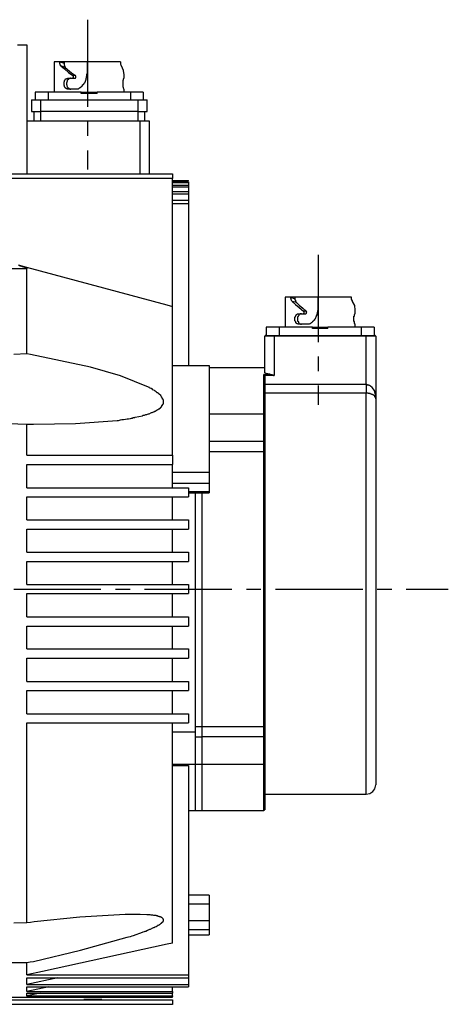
# Model space of a CAD drawing. Header units: millimetres. Extents: x 32176 to 34318, y 9875 to 11035.
# Tile 40 of 56: x 32761 to 32807, y 10293 to 10401. Entities that reach past the tile are written whole.
import ezdxf

# ---------------------------------------------------------------- set-up
doc = ezdxf.new("R2010")
doc.units = ezdxf.units.MM
doc.linetypes.add('CENTER2', pattern=[28.575, 19.05, -3.175, 3.175, -3.175])
doc.layers.add('Center', color=1, linetype='CENTER2')
doc.layers.add('Z_entity', color=7, linetype='Continuous')

msp = doc.modelspace()

# ---------------------------------------------------------------- linework, layer by layer
at = {"layer": 'Center', "ltscale": 0.5}
for p, q in [((32768.08, 10400.84), (32768.08, 10384.47)), ((32793.29, 10375.13), (32793.29, 10358.75)), ((32602.88, 10338.59), (32807.49, 10338.59))]:
    msp.add_line(p, q, dxfattribs=at)
at = {"layer": 'Z_entity', "color": 7}
for p, q in [((32760.46, 10398.09), (32761.48, 10398.09)), ((32761.48, 10398.09), (32761.48, 10383.98)), ((32765.08, 10396.22), (32764.44, 10396.22)), ((32764.44, 10396.22), (32764.44, 10392.92)), ((32765.08, 10396.22), (32765.08, 10396.26)), ((32765.54, 10396.22), (32765.08, 10396.22)), ((32765.08, 10396.22), (32765.54, 10396.1)), ((32765.08, 10396.01), (32765.08, 10396.22)), ((32765.12, 10396.01), (32765.08, 10396.01)), ((32765.12, 10395.88), (32765.12, 10396.01)), ((32765.16, 10395.88), (32765.12, 10395.88)), ((32765.16, 10395.84), (32765.16, 10395.88)), ((32765.2, 10395.84), (32765.16, 10395.84)), ((32765.2, 10395.8), (32765.2, 10395.84)), ((32765.67, 10395.63), (32765.2, 10395.8)), ((32765.2, 10395.8), (32765.59, 10395.46)), ((32768.04, 10396.22), (32765.54, 10396.22)), ((32765.54, 10396.22), (32765.54, 10396.1)), ((32765.54, 10396.1), (32765.54, 10395.84)), ((32765.54, 10395.84), (32765.59, 10395.84)), ((32765.59, 10395.84), (32765.59, 10395.76)), ((32765.59, 10395.76), (32765.63, 10395.71)), ((32765.63, 10395.71), (32765.63, 10395.67)), ((32771.69, 10396.22), (32768.04, 10396.22)), ((32768.04, 10396.22), (32768.04, 10395.38)), ((32771.69, 10396.18), (32771.69, 10396.22)), ((32771.73, 10396.14), (32771.69, 10396.18)), ((32771.73, 10396.05), (32771.73, 10396.22)), ((32771.73, 10395.93), (32771.73, 10396.14)), ((32771.77, 10395.88), (32771.73, 10395.93)), ((32771.77, 10395.84), (32771.77, 10395.88)), ((32771.81, 10395.8), (32771.77, 10395.84)), ((32772.02, 10395.29), (32771.81, 10395.8)), ((32765.59, 10395.46), (32766.01, 10395.08)), ((32765.63, 10395.67), (32765.67, 10395.67)), ((32765.67, 10395.67), (32765.67, 10395.63)), ((32765.67, 10395.63), (32766.35, 10395.04)), ((32766.01, 10395.08), (32766.48, 10394.74)), ((32766.35, 10395.04), (32766.77, 10394.74)), ((32766.77, 10394.74), (32766.48, 10394.74)), ((32766.48, 10394.7), (32766.48, 10394.74)), ((32766.52, 10394.7), (32766.48, 10394.7)), ((32766.52, 10394.66), (32766.52, 10394.7)), ((32766.56, 10394.66), (32766.52, 10394.66)), ((32766.56, 10394.53), (32766.56, 10394.66)), ((32766.77, 10394.7), (32766.77, 10394.74)), ((32766.81, 10394.7), (32766.77, 10394.7)), ((32766.81, 10394.49), (32766.81, 10394.7)), ((32768, 10394.66), (32767.96, 10394.61)), ((32768.04, 10394.91), (32768, 10394.87)), ((32768, 10394.87), (32768, 10394.66)), ((32768.04, 10395.38), (32768.04, 10394.91)), ((32772.11, 10394.82), (32772.02, 10395.29)), ((32772.11, 10394.44), (32772.11, 10394.82)), ((32765.54, 10394.06), (32765.59, 10394.1)), ((32765.54, 10393.64), (32765.54, 10394.06)), ((32765.59, 10393.6), (32765.54, 10393.64)), ((32765.59, 10394.19), (32765.67, 10394.27)), ((32765.59, 10394.1), (32765.59, 10394.19)), ((32765.59, 10393.51), (32765.59, 10393.6)), ((32765.67, 10394.27), (32765.67, 10394.32)), ((32765.67, 10394.32), (32765.71, 10394.32)), ((32765.71, 10394.32), (32765.71, 10394.36)), ((32765.71, 10394.36), (32765.8, 10394.36)), ((32765.8, 10394.36), (32765.8, 10394.4)), ((32765.8, 10394.4), (32765.92, 10394.4)), ((32765.84, 10393.98), (32765.8, 10393.93)), ((32765.8, 10393.93), (32765.8, 10393.77)), ((32765.8, 10393.77), (32765.84, 10393.72)), ((32765.88, 10394.1), (32765.84, 10394.1)), ((32765.84, 10394.1), (32765.84, 10393.98)), ((32765.84, 10393.72), (32765.84, 10393.6)), ((32765.84, 10393.6), (32765.88, 10393.55)), ((32765.92, 10394.23), (32765.88, 10394.19)), ((32765.88, 10394.19), (32765.88, 10394.1)), ((32765.88, 10393.55), (32765.88, 10393.51)), ((32765.92, 10394.4), (32765.92, 10394.44)), ((32765.92, 10394.44), (32765.97, 10394.44)), ((32765.97, 10394.27), (32765.92, 10394.27)), ((32765.92, 10394.27), (32765.92, 10394.23)), ((32765.97, 10394.44), (32766.39, 10394.44)), ((32766.01, 10394.32), (32765.97, 10394.32)), ((32765.97, 10394.32), (32765.97, 10394.27)), ((32766.05, 10394.36), (32766.01, 10394.36)), ((32766.01, 10394.36), (32766.01, 10394.32)), ((32766.09, 10394.4), (32766.05, 10394.36)), ((32766.22, 10394.4), (32766.09, 10394.4)), ((32766.26, 10394.44), (32766.22, 10394.44)), ((32766.22, 10394.44), (32766.22, 10394.4)), ((32766.39, 10394.44), (32766.69, 10394.44)), ((32766.39, 10394.44), (32766.48, 10394.44)), ((32766.48, 10394.44), (32766.52, 10394.49)), ((32766.52, 10394.49), (32766.52, 10394.53)), ((32766.52, 10394.53), (32766.56, 10394.53)), ((32766.69, 10394.44), (32766.77, 10394.44)), ((32766.77, 10394.44), (32766.77, 10394.49)), ((32766.77, 10394.49), (32766.81, 10394.49)), ((32767.49, 10393.55), (32767.28, 10393.38)), ((32767.53, 10393.6), (32767.49, 10393.6)), ((32767.49, 10393.6), (32767.49, 10393.55)), ((32767.66, 10393.77), (32767.53, 10393.64)), ((32767.53, 10393.64), (32767.53, 10393.6)), ((32767.7, 10393.85), (32767.66, 10393.81)), ((32767.66, 10393.81), (32767.66, 10393.77)), ((32767.75, 10393.89), (32767.7, 10393.85)), ((32767.79, 10393.98), (32767.75, 10393.93)), ((32767.75, 10393.93), (32767.75, 10393.89)), ((32767.83, 10394.06), (32767.79, 10394.02)), ((32767.79, 10394.02), (32767.79, 10393.98)), ((32767.87, 10394.15), (32767.83, 10394.15)), ((32767.83, 10394.15), (32767.83, 10394.06)), ((32767.92, 10394.27), (32767.87, 10394.27)), ((32767.87, 10394.27), (32767.87, 10394.15)), ((32767.96, 10394.44), (32767.92, 10394.4)), ((32767.92, 10394.4), (32767.92, 10394.27)), ((32767.96, 10394.61), (32767.96, 10394.44)), ((32771.98, 10394.19), (32771.98, 10394.23)), ((32771.98, 10394.23), (32772.02, 10394.23)), ((32771.98, 10393.51), (32771.98, 10394.19)), ((32772.02, 10394.23), (32772.02, 10394.36)), ((32772.02, 10394.36), (32772.07, 10394.36)), ((32772.07, 10394.36), (32772.07, 10394.44)), ((32772.07, 10394.44), (32772.11, 10394.44)), ((32763.81, 10392.92), (32762.37, 10392.92)), ((32762.37, 10392.92), (32762.37, 10392.07)), ((32767.41, 10392.92), (32763.81, 10392.92)), ((32763.81, 10392.92), (32763.81, 10392.07)), ((32765.63, 10393.51), (32765.59, 10393.51)), ((32765.63, 10393.47), (32765.63, 10393.51)), ((32765.67, 10393.43), (32765.63, 10393.47)), ((32765.67, 10393.38), (32765.67, 10393.43)), ((32765.71, 10393.38), (32765.67, 10393.38)), ((32765.71, 10393.34), (32765.71, 10393.38)), ((32765.76, 10393.34), (32765.71, 10393.34)), ((32765.76, 10393.3), (32765.76, 10393.34)), ((32765.88, 10393.3), (32765.76, 10393.3)), ((32765.88, 10393.51), (32765.92, 10393.47)), ((32765.88, 10393.26), (32765.88, 10393.3)), ((32765.97, 10393.26), (32765.88, 10393.26)), ((32765.92, 10393.47), (32765.92, 10393.43)), ((32765.92, 10393.43), (32765.97, 10393.38)), ((32765.97, 10393.38), (32766.01, 10393.38)), ((32767.07, 10393.26), (32765.97, 10393.26)), ((32766.01, 10393.38), (32766.01, 10393.34)), ((32766.01, 10393.34), (32766.05, 10393.34)), ((32766.05, 10393.34), (32766.05, 10393.3)), ((32766.05, 10393.3), (32766.14, 10393.3)), ((32766.14, 10393.3), (32766.18, 10393.26)), ((32766.18, 10393.26), (32766.26, 10393.26)), ((32767.11, 10393.3), (32767.07, 10393.26)), ((32767.15, 10393.3), (32767.11, 10393.3)), ((32767.2, 10393.34), (32767.15, 10393.3)), ((32767.24, 10393.34), (32767.2, 10393.34)), ((32767.28, 10393.38), (32767.24, 10393.38)), ((32767.24, 10393.38), (32767.24, 10393.34)), ((32767.41, 10392.92), (32768.3, 10392.92)), ((32767.41, 10392.79), (32767.41, 10392.92)), ((32769.14, 10392.79), (32767.41, 10392.79)), ((32768.3, 10392.92), (32769.14, 10392.92)), ((32768.3, 10392.92), (32768.3, 10392.79)), ((32772.79, 10392.92), (32769.14, 10392.92)), ((32769.14, 10392.79), (32769.14, 10392.92)), ((32771.98, 10393.47), (32771.98, 10393.51)), ((32772.02, 10393.47), (32771.98, 10393.47)), ((32772.02, 10393.34), (32772.02, 10393.47)), ((32772.07, 10393.3), (32772.02, 10393.34)), ((32772.07, 10393.26), (32772.07, 10393.3)), ((32772.11, 10393.26), (32772.07, 10393.26)), ((32772.11, 10392.92), (32772.11, 10393.26)), ((32774.18, 10392.92), (32772.79, 10392.92)), ((32772.79, 10392.92), (32772.79, 10392.07)), ((32774.18, 10392.92), (32774.18, 10392.07)), ((32761.98, 10392.07), (32763, 10392.07)), ((32761.98, 10392.07), (32761.98, 10390.8)), ((32763, 10392.07), (32773.59, 10392.07)), ((32763, 10390.8), (32763, 10392.07)), ((32773.59, 10392.07), (32774.61, 10392.07)), ((32773.59, 10392.07), (32773.59, 10390.8)), ((32774.61, 10390.8), (32774.61, 10392.07)), ((32761.98, 10390.8), (32763, 10390.8)), ((32762.24, 10390.8), (32762.24, 10389.78)), ((32763, 10389.78), (32763, 10390.8)), ((32773.59, 10390.8), (32763, 10390.8)), ((32773.59, 10390.8), (32773.59, 10389.78)), ((32773.59, 10390.8), (32774.61, 10390.8)), ((32774.35, 10389.78), (32774.35, 10390.8)), ((32761.48, 10389.78), (32773.85, 10389.78)), ((32773.85, 10383.98), (32773.85, 10389.78)), ((32773.85, 10389.78), (32774.82, 10389.78)), ((32774.82, 10389.78), (32774.82, 10383.98)), ((32731.7, 10383.98), (32777.36, 10383.98)), ((32777.36, 10383.98), (32777.36, 10383.47)), ((32777.36, 10383.47), (32731.7, 10383.47)), ((32777.36, 10369.49), (32777.36, 10383.47)), ((32777.36, 10383.22), (32779.14, 10383.22)), ((32779.14, 10383.22), (32777.36, 10383.22)), ((32777.36, 10383.13), (32779.14, 10383.13)), ((32777.36, 10383.05), (32779.14, 10383.05)), ((32779.14, 10383.22), (32779.14, 10383.26)), ((32779.14, 10383.13), (32779.14, 10383.05)), ((32779.14, 10383.05), (32779.14, 10382.75)), ((32777.36, 10382.75), (32779.14, 10382.75)), ((32777.36, 10382.58), (32779.14, 10382.58)), ((32777.36, 10382.07), (32779.14, 10382.07)), ((32777.36, 10381.82), (32779.14, 10381.82)), ((32779.14, 10382.75), (32779.14, 10382.58)), ((32779.14, 10382.58), (32779.14, 10382.07)), ((32779.14, 10382.07), (32779.14, 10381.82)), ((32779.14, 10381.82), (32779.14, 10381.1)), ((32777.36, 10381.1), (32779.14, 10381.1)), ((32777.36, 10380.76), (32779.14, 10380.76)), ((32779.14, 10381.1), (32779.14, 10380.76)), ((32779.14, 10380.76), (32779.14, 10363.05)), ((32761.48, 10373.6), (32731.7, 10373.6)), ((32760.54, 10374.03), (32761.43, 10373.77)), ((32760.67, 10373.98), (32760.71, 10373.94)), ((32760.71, 10373.94), (32760.8, 10373.94)), ((32760.8, 10373.94), (32760.88, 10373.9)), ((32760.88, 10373.9), (32760.97, 10373.9)), ((32760.97, 10373.9), (32760.97, 10373.86)), ((32760.97, 10373.86), (32761.1, 10373.86)), ((32761.1, 10373.86), (32761.1, 10373.81)), ((32761.1, 10373.81), (32761.22, 10373.81)), ((32761.22, 10373.81), (32761.22, 10373.77)), ((32761.22, 10373.77), (32761.31, 10373.77)), ((32761.31, 10373.77), (32761.31, 10373.73)), ((32761.31, 10373.73), (32761.39, 10373.73)), ((32761.39, 10373.73), (32761.39, 10373.69)), ((32761.39, 10373.69), (32761.43, 10373.69)), ((32761.43, 10373.77), (32776.77, 10369.66)), ((32761.43, 10373.69), (32761.43, 10373.64)), ((32761.43, 10373.64), (32761.48, 10373.64)), ((32761.48, 10373.64), (32761.48, 10373.6)), ((32761.48, 10364.33), (32761.48, 10373.6)), ((32790.28, 10370.51), (32789.69, 10370.51)), ((32789.69, 10370.51), (32789.69, 10367.21)), ((32790.28, 10370.51), (32790.28, 10370.55)), ((32790.75, 10370.51), (32790.28, 10370.51)), ((32790.28, 10370.51), (32790.75, 10370.34)), ((32790.28, 10370.38), (32790.28, 10370.51)), ((32790.32, 10370.34), (32790.28, 10370.38)), ((32790.32, 10370.21), (32790.32, 10370.34)), ((32790.37, 10370.21), (32790.32, 10370.21)), ((32790.37, 10370.13), (32790.37, 10370.21)), ((32790.41, 10370.13), (32790.37, 10370.13)), ((32790.41, 10370.09), (32790.41, 10370.13)), ((32790.45, 10370.04), (32790.41, 10370.09)), ((32790.92, 10369.92), (32790.45, 10370.04)), ((32790.45, 10370.04), (32790.79, 10369.71)), ((32793.29, 10370.51), (32790.75, 10370.51)), ((32790.75, 10370.51), (32790.75, 10370.34)), ((32790.75, 10370.34), (32790.75, 10370.21)), ((32790.75, 10370.21), (32790.79, 10370.17)), ((32790.79, 10370.17), (32790.79, 10370.04)), ((32790.79, 10370.04), (32790.83, 10370.04)), ((32790.83, 10370.04), (32790.83, 10370)), ((32790.83, 10370), (32790.87, 10369.96)), ((32790.87, 10369.96), (32790.87, 10369.92)), ((32790.87, 10369.92), (32790.92, 10369.92)), ((32790.92, 10369.92), (32791.21, 10369.62)), ((32796.93, 10370.51), (32793.25, 10370.51)), ((32793.25, 10370.51), (32793.25, 10369.66)), ((32796.93, 10370.26), (32796.93, 10370.51)), ((32796.93, 10370.3), (32796.93, 10370.51)), ((32796.97, 10370.21), (32796.93, 10370.26)), ((32796.97, 10370.13), (32796.97, 10370.21)), ((32797.02, 10370.13), (32796.97, 10370.13)), ((32797.02, 10370.04), (32797.02, 10370.13)), ((32797.27, 10369.58), (32797.02, 10370.04)), ((32776.77, 10369.66), (32777.36, 10369.49)), ((32777.36, 10353.23), (32777.36, 10369.49)), ((32790.79, 10369.71), (32791.21, 10369.37)), ((32791.21, 10369.62), (32791.59, 10369.32)), ((32791.21, 10369.37), (32791.68, 10368.98)), ((32791.59, 10369.32), (32791.98, 10368.98)), ((32791.98, 10368.98), (32791.68, 10368.98)), ((32791.72, 10368.98), (32791.68, 10368.98)), ((32791.72, 10368.94), (32791.72, 10368.98)), ((32791.76, 10368.94), (32791.72, 10368.94)), ((32791.76, 10368.77), (32791.76, 10368.94)), ((32792.02, 10368.98), (32791.98, 10368.98)), ((32792.02, 10368.9), (32792.02, 10368.98)), ((32792.06, 10368.9), (32792.02, 10368.9)), ((32792.02, 10368.77), (32792.02, 10368.86)), ((32792.02, 10368.86), (32792.06, 10368.86)), ((32792.06, 10368.86), (32792.06, 10368.9)), ((32793.2, 10368.86), (32793.16, 10368.82)), ((32793.16, 10368.82), (32793.16, 10368.69)), ((32793.25, 10369.07), (32793.2, 10369.03)), ((32793.2, 10369.03), (32793.2, 10368.86)), ((32793.25, 10369.66), (32793.25, 10369.58)), ((32793.25, 10369.58), (32793.25, 10369.15)), ((32793.25, 10369.15), (32793.25, 10369.07)), ((32797.31, 10369.07), (32797.27, 10369.58)), ((32797.31, 10368.69), (32797.31, 10369.07)), ((32790.75, 10368.31), (32790.79, 10368.35)), ((32790.75, 10367.93), (32790.75, 10368.31)), ((32790.79, 10367.88), (32790.75, 10367.93)), ((32790.79, 10368.35), (32790.79, 10368.43)), ((32790.79, 10368.43), (32790.83, 10368.43)), ((32790.79, 10367.84), (32790.79, 10367.88)), ((32790.83, 10367.8), (32790.79, 10367.84)), ((32790.83, 10368.43), (32790.83, 10368.52)), ((32790.83, 10368.52), (32790.87, 10368.52)), ((32790.83, 10367.71), (32790.83, 10367.8)), ((32790.87, 10368.56), (32790.92, 10368.6)), ((32790.87, 10368.52), (32790.87, 10368.56)), ((32790.92, 10368.6), (32790.96, 10368.6)), ((32790.96, 10368.6), (32790.96, 10368.65)), ((32790.96, 10368.65), (32791, 10368.65)), ((32791, 10368.65), (32791.04, 10368.69)), ((32791.04, 10368.69), (32791.17, 10368.69)), ((32791.09, 10368.39), (32791.04, 10368.35)), ((32791.04, 10368.35), (32791.04, 10368.18)), ((32791.04, 10368.18), (32791.04, 10367.97)), ((32791.04, 10367.97), (32791.04, 10367.88)), ((32791.04, 10367.88), (32791.09, 10367.88)), ((32791.13, 10368.48), (32791.09, 10368.43)), ((32791.09, 10368.43), (32791.09, 10368.39)), ((32791.09, 10367.88), (32791.09, 10367.8)), ((32791.09, 10367.8), (32791.13, 10367.8)), ((32791.17, 10368.52), (32791.13, 10368.52)), ((32791.13, 10368.52), (32791.13, 10368.48)), ((32791.13, 10367.8), (32791.13, 10367.71)), ((32791.17, 10368.69), (32791.64, 10368.69)), ((32791.21, 10368.6), (32791.17, 10368.56)), ((32791.17, 10368.56), (32791.17, 10368.52)), ((32791.26, 10368.6), (32791.21, 10368.6)), ((32791.3, 10368.65), (32791.26, 10368.65)), ((32791.26, 10368.65), (32791.26, 10368.6)), ((32791.47, 10368.69), (32791.3, 10368.69)), ((32791.3, 10368.69), (32791.3, 10368.65)), ((32791.64, 10368.69), (32791.68, 10368.73)), ((32791.64, 10368.69), (32791.89, 10368.69)), ((32791.68, 10368.73), (32791.72, 10368.73)), ((32791.72, 10368.73), (32791.72, 10368.77)), ((32791.72, 10368.77), (32791.76, 10368.77)), ((32791.89, 10368.69), (32791.93, 10368.69)), ((32791.93, 10368.69), (32791.93, 10368.73)), ((32791.93, 10368.73), (32791.98, 10368.73)), ((32791.98, 10368.73), (32792.02, 10368.77)), ((32792.61, 10367.76), (32792.57, 10367.71)), ((32792.65, 10367.8), (32792.61, 10367.8)), ((32792.61, 10367.8), (32792.61, 10367.76)), ((32792.7, 10367.84), (32792.65, 10367.8)), ((32792.74, 10367.88), (32792.7, 10367.88)), ((32792.7, 10367.88), (32792.7, 10367.84)), ((32792.78, 10367.93), (32792.74, 10367.88)), ((32792.82, 10367.97), (32792.78, 10367.97)), ((32792.78, 10367.97), (32792.78, 10367.93)), ((32792.87, 10368.01), (32792.82, 10367.97)), ((32792.95, 10368.14), (32792.87, 10368.05)), ((32792.87, 10368.05), (32792.87, 10368.01)), ((32792.99, 10368.22), (32792.95, 10368.18)), ((32792.95, 10368.18), (32792.95, 10368.14)), ((32793.03, 10368.31), (32792.99, 10368.26)), ((32792.99, 10368.26), (32792.99, 10368.22)), ((32793.08, 10368.39), (32793.03, 10368.39)), ((32793.03, 10368.39), (32793.03, 10368.35)), ((32793.03, 10368.35), (32793.03, 10368.31)), ((32793.12, 10368.52), (32793.08, 10368.52)), ((32793.08, 10368.52), (32793.08, 10368.39)), ((32793.16, 10368.69), (32793.12, 10368.65)), ((32793.12, 10368.65), (32793.12, 10368.52)), ((32797.19, 10368.39), (32797.19, 10368.43)), ((32797.19, 10368.43), (32797.23, 10368.43)), ((32797.19, 10367.88), (32797.19, 10368.39)), ((32797.19, 10367.84), (32797.19, 10367.88)), ((32797.23, 10367.84), (32797.19, 10367.84)), ((32797.23, 10368.43), (32797.23, 10368.6)), ((32797.23, 10368.6), (32797.27, 10368.6)), ((32797.23, 10367.63), (32797.23, 10367.84)), ((32797.27, 10368.6), (32797.27, 10368.69)), ((32797.27, 10368.69), (32797.31, 10368.69)), ((32797.31, 10368.69), (32797.31, 10368.73)), ((32789.01, 10367.21), (32787.61, 10367.21)), ((32787.61, 10367.21), (32787.61, 10366.32)), ((32792.65, 10367.21), (32789.01, 10367.21)), ((32789.01, 10367.21), (32789.01, 10366.32)), ((32790.87, 10367.71), (32790.83, 10367.71)), ((32790.87, 10367.67), (32790.87, 10367.71)), ((32790.92, 10367.67), (32790.87, 10367.67)), ((32790.92, 10367.63), (32790.92, 10367.67)), ((32790.96, 10367.63), (32790.92, 10367.63)), ((32790.96, 10367.59), (32790.96, 10367.63)), ((32791.04, 10367.59), (32790.96, 10367.59)), ((32791.09, 10367.54), (32791.04, 10367.59)), ((32791.17, 10367.54), (32791.09, 10367.54)), ((32791.13, 10367.71), (32791.17, 10367.71)), ((32791.17, 10367.71), (32791.17, 10367.67)), ((32791.17, 10367.67), (32791.21, 10367.63)), ((32792.31, 10367.54), (32791.17, 10367.54)), ((32791.21, 10367.63), (32791.26, 10367.63)), ((32791.26, 10367.63), (32791.26, 10367.59)), ((32791.26, 10367.59), (32791.34, 10367.59)), ((32791.34, 10367.59), (32791.34, 10367.54)), ((32791.34, 10367.54), (32791.47, 10367.54)), ((32792.36, 10367.59), (32792.31, 10367.54)), ((32792.4, 10367.59), (32792.36, 10367.59)), ((32792.53, 10367.71), (32792.4, 10367.59)), ((32792.57, 10367.71), (32792.53, 10367.71)), ((32792.65, 10367.21), (32793.5, 10367.21)), ((32792.65, 10367.08), (32792.65, 10367.21)), ((32794.35, 10367.08), (32792.65, 10367.08)), ((32793.5, 10367.21), (32794.35, 10367.21)), ((32793.5, 10367.21), (32793.5, 10367.08)), ((32797.99, 10367.21), (32794.35, 10367.21)), ((32794.35, 10367.08), (32794.35, 10367.21)), ((32797.27, 10367.63), (32797.23, 10367.63)), ((32797.27, 10367.54), (32797.27, 10367.63)), ((32797.31, 10367.54), (32797.27, 10367.54)), ((32797.31, 10367.54), (32797.31, 10367.59)), ((32797.31, 10367.21), (32797.31, 10367.54)), ((32799.39, 10367.21), (32797.99, 10367.21)), ((32797.99, 10367.21), (32797.99, 10366.32)), ((32799.39, 10367.21), (32799.39, 10366.32)), ((32787.49, 10366.32), (32787.44, 10366.23)), ((32788.46, 10366.23), (32787.44, 10366.23)), ((32787.44, 10362.29), (32787.44, 10366.23)), ((32787.57, 10366.32), (32787.49, 10366.32)), ((32787.57, 10366.32), (32788.46, 10366.32)), ((32788.46, 10366.23), (32788.46, 10366.32)), ((32788.46, 10366.32), (32798.54, 10366.32)), ((32798.54, 10366.23), (32788.46, 10366.23)), ((32788.46, 10366.23), (32788.46, 10361.95)), ((32798.54, 10366.32), (32799.43, 10366.32)), ((32798.54, 10366.23), (32798.54, 10366.32)), ((32799.56, 10366.23), (32798.54, 10366.23)), ((32798.54, 10360.98), (32798.54, 10366.23)), ((32799.52, 10366.32), (32799.43, 10366.32)), ((32799.56, 10366.23), (32799.52, 10366.32)), ((32799.56, 10366.23), (32799.56, 10359.41)), ((32761.48, 10364.33), (32760.04, 10364.24)), ((32761.86, 10364.24), (32761.48, 10364.33)), ((32768.42, 10362.85), (32761.86, 10364.24)), ((32771.71, 10361.9), (32768.42, 10362.85)), ((32777.36, 10363.05), (32781.39, 10363.05)), ((32781.39, 10363.05), (32781.39, 10351.36)), ((32787.44, 10362.8), (32781.39, 10362.8)), ((32774.74, 10360.68), (32771.71, 10361.9)), ((32787.36, 10357.72), (32787.36, 10362.04)), ((32787.36, 10362.04), (32788.08, 10362.04)), ((32787.4, 10362.04), (32787.36, 10362.04)), ((32787.4, 10362), (32787.4, 10362.04)), ((32787.44, 10362), (32787.4, 10362)), ((32787.44, 10362.25), (32787.44, 10362.29)), ((32787.49, 10362.25), (32787.44, 10362.25)), ((32787.44, 10361.95), (32787.44, 10362)), ((32788.46, 10361.95), (32787.44, 10361.95)), ((32787.44, 10361.95), (32787.44, 10361.91)), ((32787.44, 10361.91), (32787.44, 10357.63)), ((32787.49, 10362.21), (32787.49, 10362.25)), ((32787.53, 10362.21), (32787.49, 10362.21)), ((32787.53, 10362.16), (32787.53, 10362.21)), ((32787.61, 10362.16), (32787.53, 10362.16)), ((32787.66, 10362.12), (32787.61, 10362.16)), ((32787.78, 10362.12), (32787.66, 10362.12)), ((32787.78, 10362.08), (32787.78, 10362.12)), ((32787.99, 10362.08), (32787.78, 10362.08)), ((32788.04, 10362.04), (32787.99, 10362.08)), ((32788.08, 10362.04), (32788.04, 10362.04)), ((32788.08, 10362.04), (32788.25, 10362.04)), ((32788.25, 10362.04), (32788.25, 10362)), ((32788.25, 10362), (32788.38, 10362)), ((32788.38, 10362), (32788.42, 10361.95)), ((32788.42, 10361.95), (32788.46, 10361.95)), ((32774.86, 10360.64), (32774.74, 10360.68)), ((32774.86, 10360.6), (32774.86, 10360.64)), ((32774.95, 10360.56), (32774.86, 10360.6)), ((32775.03, 10360.51), (32774.95, 10360.56)), ((32775.07, 10360.51), (32775.03, 10360.51)), ((32775.16, 10360.47), (32775.07, 10360.51)), ((32775.24, 10360.39), (32775.16, 10360.47)), ((32775.41, 10360.3), (32775.24, 10360.39)), ((32775.5, 10360.22), (32775.41, 10360.3)), ((32775.58, 10360.17), (32775.5, 10360.22)), ((32787.44, 10360.98), (32798.54, 10360.98)), ((32798.54, 10360.98), (32798.54, 10360)), ((32798.54, 10360.98), (32798.58, 10360.98)), ((32798.58, 10360.98), (32798.58, 10360.94)), ((32798.58, 10360.94), (32798.8, 10360.94)), ((32798.8, 10360.94), (32798.8, 10360.89)), ((32798.8, 10360.89), (32798.88, 10360.89)), ((32798.88, 10360.89), (32798.92, 10360.85)), ((32798.92, 10360.85), (32798.97, 10360.85)), ((32798.97, 10360.85), (32798.97, 10360.81)), ((32798.97, 10360.81), (32799.01, 10360.81)), ((32799.01, 10360.81), (32799.01, 10360.77)), ((32799.01, 10360.77), (32799.05, 10360.77)), ((32799.05, 10360.77), (32799.09, 10360.72)), ((32799.09, 10360.72), (32799.43, 10360.22)), ((32799.43, 10360.22), (32799.43, 10360.13)), ((32775.71, 10360.05), (32775.58, 10360.17)), ((32775.75, 10360.05), (32775.71, 10360.05)), ((32775.84, 10359.96), (32775.75, 10360.05)), ((32775.92, 10359.92), (32775.84, 10359.96)), ((32776.09, 10359.75), (32775.92, 10359.92)), ((32776.09, 10359.71), (32776.09, 10359.75)), ((32776.13, 10359.71), (32776.09, 10359.71)), ((32776.13, 10359.67), (32776.13, 10359.71)), ((32776.18, 10359.62), (32776.13, 10359.67)), ((32776.18, 10359.58), (32776.18, 10359.62)), ((32776.22, 10359.58), (32776.18, 10359.58)), ((32776.22, 10359.54), (32776.22, 10359.58)), ((32776.26, 10359.54), (32776.22, 10359.54)), ((32776.26, 10359.45), (32776.26, 10359.54)), ((32776.3, 10359.45), (32776.26, 10359.45)), ((32776.3, 10359.37), (32776.3, 10359.45)), ((32776.35, 10359.37), (32776.3, 10359.37)), ((32776.35, 10359.28), (32776.35, 10359.37)), ((32776.39, 10359.24), (32776.35, 10359.28)), ((32776.39, 10358.86), (32776.39, 10359.24)), ((32798.54, 10360), (32787.44, 10360)), ((32798.54, 10316.16), (32798.54, 10360)), ((32798.75, 10360), (32798.54, 10360)), ((32798.75, 10359.96), (32798.75, 10360)), ((32798.97, 10359.96), (32798.75, 10359.96)), ((32799.01, 10359.92), (32798.97, 10359.96)), ((32799.09, 10359.92), (32799.01, 10359.92)), ((32799.13, 10359.88), (32799.09, 10359.92)), ((32799.22, 10359.88), (32799.13, 10359.88)), ((32799.22, 10359.84), (32799.22, 10359.88)), ((32799.3, 10359.84), (32799.22, 10359.84)), ((32799.3, 10359.79), (32799.3, 10359.84)), ((32799.35, 10359.79), (32799.3, 10359.79)), ((32799.47, 10359.67), (32799.35, 10359.79)), ((32799.43, 10360.13), (32799.47, 10360.09)), ((32799.47, 10360.09), (32799.47, 10359.96)), ((32799.47, 10359.96), (32799.52, 10359.92)), ((32799.47, 10359.62), (32799.47, 10359.67)), ((32799.52, 10359.62), (32799.47, 10359.62)), ((32799.52, 10359.92), (32799.52, 10359.75)), ((32799.52, 10359.75), (32799.56, 10359.71)), ((32799.52, 10359.54), (32799.52, 10359.62)), ((32799.56, 10359.54), (32799.52, 10359.54)), ((32799.56, 10359.71), (32799.56, 10359.41)), ((32799.56, 10359.41), (32799.56, 10359.54)), ((32799.56, 10359.41), (32799.56, 10317.18)), ((32775.37, 10357.97), (32775.46, 10358.06)), ((32775.46, 10358.06), (32775.5, 10358.06)), ((32775.5, 10358.06), (32775.58, 10358.1)), ((32775.58, 10358.1), (32775.62, 10358.1)), ((32775.62, 10358.1), (32775.71, 10358.18)), ((32775.71, 10358.18), (32775.75, 10358.18)), ((32775.75, 10358.18), (32775.79, 10358.23)), ((32775.79, 10358.23), (32775.88, 10358.31)), ((32775.88, 10358.31), (32775.96, 10358.31)), ((32775.96, 10358.31), (32775.96, 10358.35)), ((32775.96, 10358.35), (32776.01, 10358.35)), ((32776.01, 10358.35), (32776.01, 10358.39)), ((32776.01, 10358.39), (32776.05, 10358.39)), ((32776.05, 10358.39), (32776.05, 10358.44)), ((32776.05, 10358.44), (32776.09, 10358.44)), ((32776.09, 10358.44), (32776.09, 10358.48)), ((32776.09, 10358.48), (32776.13, 10358.48)), ((32776.13, 10358.48), (32776.13, 10358.52)), ((32776.13, 10358.52), (32776.18, 10358.52)), ((32776.18, 10358.52), (32776.18, 10358.56)), ((32776.18, 10358.56), (32776.22, 10358.56)), ((32776.22, 10358.61), (32776.35, 10358.82)), ((32776.22, 10358.56), (32776.22, 10358.61)), ((32776.35, 10358.82), (32776.35, 10358.86)), ((32776.35, 10358.86), (32776.39, 10358.86)), ((32766.79, 10356.68), (32771.35, 10357.04)), ((32771.35, 10357.04), (32771.47, 10357.04)), ((32771.47, 10357.04), (32771.69, 10357.08)), ((32771.69, 10357.08), (32771.85, 10357.12)), ((32771.85, 10357.12), (32772.02, 10357.12)), ((32772.02, 10357.12), (32772.24, 10357.17)), ((32772.24, 10357.17), (32772.41, 10357.21)), ((32772.41, 10357.21), (32772.57, 10357.21)), ((32772.57, 10357.21), (32772.74, 10357.25)), ((32772.74, 10357.25), (32772.79, 10357.25)), ((32772.79, 10357.25), (32772.91, 10357.29)), ((32772.91, 10357.29), (32772.96, 10357.29)), ((32772.96, 10357.29), (32773.08, 10357.34)), ((32773.08, 10357.34), (32773.25, 10357.34)), ((32773.25, 10357.34), (32773.3, 10357.38)), ((32773.3, 10357.38), (32774.1, 10357.55)), ((32774.1, 10357.55), (32774.18, 10357.59)), ((32774.18, 10357.59), (32774.31, 10357.59)), ((32774.31, 10357.59), (32774.48, 10357.67)), ((32774.48, 10357.67), (32774.57, 10357.67)), ((32774.57, 10357.67), (32774.65, 10357.72)), ((32774.65, 10357.72), (32774.74, 10357.76)), ((32774.74, 10357.76), (32774.82, 10357.76)), ((32774.82, 10357.76), (32775.07, 10357.89)), ((32775.07, 10357.89), (32775.16, 10357.89)), ((32775.16, 10357.89), (32775.24, 10357.93)), ((32775.24, 10357.93), (32775.29, 10357.97)), ((32775.29, 10357.97), (32775.37, 10357.97)), ((32787.36, 10357.72), (32781.39, 10357.72)), ((32787.36, 10354.75), (32787.36, 10357.72)), ((32787.4, 10357.72), (32787.36, 10357.72)), ((32787.44, 10357.63), (32787.4, 10357.72)), ((32787.44, 10357.63), (32787.44, 10354.79)), ((32759.49, 10356.7), (32761.48, 10356.62)), ((32761.48, 10356.62), (32762.2, 10356.62)), ((32761.48, 10353.23), (32761.48, 10356.62)), ((32762.2, 10356.62), (32766.79, 10356.68)), ((32781.39, 10354.75), (32787.36, 10354.75)), ((32787.36, 10353.61), (32787.36, 10354.75)), ((32787.44, 10354.75), (32787.36, 10354.75)), ((32787.44, 10354.79), (32787.44, 10353.57)), ((32787.44, 10354.79), (32787.44, 10354.75)), ((32761.48, 10353.23), (32777.36, 10353.23)), ((32777.36, 10353.23), (32777.36, 10352.21)), ((32787.36, 10353.61), (32781.39, 10353.61)), ((32787.44, 10353.61), (32787.36, 10353.61)), ((32787.36, 10323.57), (32787.36, 10353.61)), ((32787.44, 10353.57), (32787.44, 10353.61)), ((32787.44, 10353.57), (32787.44, 10323.62)), ((32761.48, 10349.67), (32761.48, 10352.21)), ((32761.48, 10352.21), (32777.36, 10352.21)), ((32777.36, 10349.67), (32777.36, 10352.21)), ((32777.36, 10351.36), (32781.39, 10351.36)), ((32781.39, 10351.36), (32781.39, 10350.18)), ((32761.48, 10349.67), (32779.14, 10349.67)), ((32777.36, 10350.18), (32781.39, 10350.18)), ((32779.14, 10349.67), (32779.14, 10348.69)), ((32781.39, 10350.18), (32781.39, 10349.25)), ((32761.48, 10346.15), (32761.48, 10348.69)), ((32761.48, 10348.69), (32779.14, 10348.69)), ((32777.36, 10346.15), (32777.36, 10348.69)), ((32779.14, 10349.25), (32781.39, 10349.25)), ((32779.14, 10349.12), (32781.39, 10349.12)), ((32779.9, 10323.57), (32779.9, 10349.12)), ((32780.62, 10323.57), (32780.62, 10349.12)), ((32781.39, 10349.25), (32781.39, 10349.12)), ((32761.48, 10346.15), (32779.14, 10346.15)), ((32761.48, 10342.64), (32761.48, 10345.14)), ((32761.48, 10345.14), (32779.14, 10345.14)), ((32777.36, 10342.64), (32777.36, 10345.14)), ((32779.14, 10346.15), (32779.14, 10345.14)), ((32761.48, 10342.64), (32779.14, 10342.64)), ((32779.14, 10342.64), (32779.14, 10341.62)), ((32761.48, 10339.08), (32761.48, 10341.62)), ((32761.48, 10341.62), (32779.14, 10341.62)), ((32777.36, 10339.08), (32777.36, 10341.62)), ((32761.48, 10339.08), (32779.14, 10339.08)), ((32779.14, 10339.08), (32779.14, 10338.1)), ((32761.48, 10335.56), (32761.48, 10338.1)), ((32761.48, 10338.1), (32779.14, 10338.1)), ((32777.36, 10335.56), (32777.36, 10338.1)), ((32761.48, 10335.56), (32779.14, 10335.56)), ((32779.14, 10335.56), (32779.14, 10334.55)), ((32761.48, 10332.05), (32761.48, 10334.55)), ((32761.48, 10334.55), (32779.14, 10334.55)), ((32777.36, 10332.05), (32777.36, 10334.55)), ((32761.48, 10332.05), (32779.14, 10332.05)), ((32779.14, 10332.05), (32779.14, 10331.03)), ((32761.48, 10328.49), (32761.48, 10331.03)), ((32761.48, 10331.03), (32779.14, 10331.03)), ((32777.36, 10328.49), (32777.36, 10331.03)), ((32761.48, 10328.49), (32779.14, 10328.49)), ((32779.14, 10328.49), (32779.14, 10327.51)), ((32761.48, 10324.97), (32761.48, 10327.51)), ((32761.48, 10327.51), (32779.14, 10327.51)), ((32777.36, 10324.97), (32777.36, 10327.51)), ((32761.48, 10324.97), (32779.14, 10324.97)), ((32779.14, 10324.97), (32779.14, 10323.96)), ((32761.48, 10302.1), (32761.48, 10323.96)), ((32761.48, 10323.96), (32779.14, 10323.96)), ((32777.36, 10299.9), (32777.36, 10323.96)), ((32787.44, 10323.62), (32787.44, 10322.39)), ((32787.44, 10323.62), (32787.44, 10323.57)), ((32779.9, 10322.94), (32777.36, 10322.94)), ((32779.9, 10322.43), (32779.9, 10323.57)), ((32779.9, 10323.57), (32780.62, 10323.57)), ((32780.62, 10323.57), (32787.36, 10323.57)), ((32780.62, 10322.43), (32780.62, 10323.57)), ((32787.36, 10322.43), (32787.36, 10323.57)), ((32787.44, 10323.57), (32787.36, 10323.57)), ((32779.9, 10319.47), (32779.9, 10322.43)), ((32779.9, 10322.43), (32780.62, 10322.43)), ((32787.36, 10322.43), (32780.62, 10322.43)), ((32780.62, 10319.47), (32780.62, 10322.43)), ((32787.36, 10319.47), (32787.36, 10322.43)), ((32787.44, 10322.43), (32787.36, 10322.43)), ((32787.44, 10322.39), (32787.44, 10322.43)), ((32787.44, 10322.39), (32787.44, 10319.55)), ((32777.36, 10319.47), (32779.9, 10319.47)), ((32777.36, 10319.3), (32779.14, 10319.3)), ((32779.14, 10319.3), (32779.14, 10317.26)), ((32779.9, 10314.38), (32779.9, 10319.47)), ((32779.9, 10319.47), (32780.62, 10319.47)), ((32780.62, 10314.38), (32780.62, 10319.47)), ((32780.62, 10319.47), (32787.36, 10319.47)), ((32787.36, 10319.47), (32787.44, 10319.55)), ((32787.36, 10314.38), (32787.36, 10319.47)), ((32787.44, 10319.55), (32787.44, 10314.47)), ((32779.14, 10317.26), (32779.14, 10308.2)), ((32799.47, 10316.76), (32799.56, 10317.18)), ((32787.44, 10316.16), (32798.54, 10316.16)), ((32798.54, 10316.16), (32798.92, 10316.25)), ((32798.92, 10316.25), (32799.26, 10316.46)), ((32799.26, 10316.46), (32799.47, 10316.76)), ((32779.14, 10314.38), (32779.9, 10314.38)), ((32779.9, 10314.38), (32780.62, 10314.38)), ((32780.62, 10314.38), (32787.36, 10314.38)), ((32787.36, 10314.38), (32787.4, 10314.43)), ((32787.4, 10314.43), (32787.44, 10314.47)), ((32779.14, 10308.2), (32779.14, 10296.42)), ((32781.39, 10305.15), (32779.14, 10305.15)), ((32781.39, 10305.15), (32781.39, 10304.17)), ((32779.14, 10304.17), (32781.39, 10304.17)), ((32781.39, 10304.17), (32781.39, 10302.35)), ((32761.48, 10302.1), (32760.04, 10302.06)), ((32761.86, 10302.14), (32761.48, 10302.1)), ((32762.28, 10302.23), (32761.86, 10302.14)), ((32767.24, 10302.73), (32762.28, 10302.23)), ((32772.19, 10303.03), (32767.24, 10302.73)), ((32772.79, 10303.03), (32772.19, 10303.03)), ((32773.63, 10303.03), (32772.79, 10303.03)), ((32773.85, 10303.03), (32773.63, 10303.03)), ((32774.57, 10302.99), (32773.85, 10303.03)), ((32774.95, 10302.99), (32774.57, 10302.99)), ((32775.03, 10302.95), (32774.95, 10302.99)), ((32775.24, 10302.95), (32775.03, 10302.95)), ((32775.33, 10302.9), (32775.24, 10302.95)), ((32775.58, 10302.9), (32775.33, 10302.9)), ((32775.62, 10302.86), (32775.58, 10302.9)), ((32775.75, 10302.86), (32775.62, 10302.86)), ((32775.79, 10302.82), (32775.75, 10302.86)), ((32775.92, 10302.82), (32775.79, 10302.82)), ((32775.96, 10302.78), (32775.92, 10302.82)), ((32776.05, 10302.78), (32775.96, 10302.78)), ((32776.09, 10302.73), (32776.05, 10302.78)), ((32776.13, 10302.73), (32776.09, 10302.73)), ((32776.13, 10302.69), (32776.13, 10302.73)), ((32776.22, 10302.69), (32776.13, 10302.69)), ((32776.18, 10302.06), (32776.18, 10302.1)), ((32776.18, 10302.1), (32776.22, 10302.1)), ((32776.22, 10302.65), (32776.22, 10302.69)), ((32776.26, 10302.65), (32776.22, 10302.65)), ((32776.22, 10302.1), (32776.22, 10302.14)), ((32776.22, 10302.14), (32776.26, 10302.14)), ((32776.3, 10302.61), (32776.26, 10302.65)), ((32776.26, 10302.14), (32776.26, 10302.18)), ((32776.26, 10302.18), (32776.3, 10302.18)), ((32776.35, 10302.56), (32776.3, 10302.61)), ((32776.3, 10302.18), (32776.3, 10302.23)), ((32776.3, 10302.23), (32776.35, 10302.23)), ((32776.35, 10302.52), (32776.35, 10302.56)), ((32776.39, 10302.52), (32776.35, 10302.52)), ((32776.35, 10302.23), (32776.35, 10302.31)), ((32776.35, 10302.31), (32776.39, 10302.31)), ((32776.39, 10302.31), (32776.39, 10302.52)), ((32779.14, 10302.35), (32781.39, 10302.35)), ((32781.39, 10302.35), (32781.39, 10301.38)), ((32773.13, 10300.74), (32774.1, 10301.08)), ((32774.1, 10301.08), (32774.18, 10301.12)), ((32774.18, 10301.12), (32774.31, 10301.17)), ((32774.31, 10301.17), (32774.4, 10301.21)), ((32774.4, 10301.21), (32774.48, 10301.21)), ((32774.48, 10301.21), (32774.65, 10301.29)), ((32774.65, 10301.29), (32774.74, 10301.34)), ((32774.74, 10301.34), (32774.9, 10301.42)), ((32774.9, 10301.42), (32774.99, 10301.42)), ((32774.99, 10301.42), (32775.24, 10301.55)), ((32775.24, 10301.55), (32775.29, 10301.59)), ((32775.29, 10301.59), (32775.37, 10301.59)), ((32775.37, 10301.59), (32775.41, 10301.63)), ((32775.41, 10301.63), (32775.46, 10301.63)), ((32775.46, 10301.63), (32775.5, 10301.67)), ((32775.5, 10301.67), (32775.58, 10301.72)), ((32775.58, 10301.72), (32775.62, 10301.72)), ((32775.62, 10301.72), (32775.67, 10301.76)), ((32775.67, 10301.76), (32775.71, 10301.76)), ((32775.71, 10301.76), (32775.75, 10301.8)), ((32775.75, 10301.8), (32775.79, 10301.84)), ((32775.79, 10301.84), (32775.84, 10301.84)), ((32775.84, 10301.84), (32775.92, 10301.89)), ((32775.92, 10301.89), (32775.96, 10301.93)), ((32775.96, 10301.93), (32776.01, 10301.93)), ((32776.01, 10301.93), (32776.13, 10302.06)), ((32776.13, 10302.06), (32776.18, 10302.06)), ((32779.14, 10301.38), (32781.39, 10301.38)), ((32781.39, 10301.38), (32781.39, 10300.79)), ((32767.34, 10299.12), (32772.41, 10300.53)), ((32772.41, 10300.53), (32772.57, 10300.57)), ((32772.57, 10300.57), (32772.79, 10300.62)), ((32772.79, 10300.62), (32772.96, 10300.7)), ((32772.96, 10300.7), (32773.13, 10300.74)), ((32779.14, 10300.79), (32781.39, 10300.79)), ((32762.2, 10297.9), (32767.34, 10299.12)), ((32776.81, 10299.77), (32763.17, 10296.8)), ((32777.36, 10299.9), (32776.81, 10299.77)), ((32759.49, 10297.78), (32761.48, 10297.78)), ((32761.48, 10297.78), (32761.82, 10297.86)), ((32761.48, 10296.42), (32761.48, 10297.78)), ((32761.82, 10297.86), (32762.2, 10297.9)), ((32763.17, 10296.8), (32761.48, 10296.42)), ((32761.48, 10296.42), (32779.14, 10296.42)), ((32764.87, 10296.08), (32761.48, 10295.36)), ((32761.48, 10295.36), (32761.48, 10296.08)), ((32761.48, 10296.08), (32779.14, 10296.08)), ((32779.14, 10296.42), (32779.14, 10296.08)), ((32779.14, 10296.08), (32779.14, 10295.36)), ((32761.48, 10295.36), (32779.14, 10295.36)), ((32763.89, 10295.11), (32761.48, 10294.6)), ((32761.48, 10294.6), (32761.48, 10295.11)), ((32761.48, 10295.11), (32779.14, 10295.11)), ((32761.48, 10294.6), (32777.36, 10294.6)), ((32777.36, 10294.6), (32777.36, 10295.11)), ((32777.36, 10294.6), (32777.36, 10294.43)), ((32779.14, 10295.36), (32779.14, 10295.11)), ((32738.77, 10293.97), (32777.36, 10293.97)), ((32738.77, 10293.71), (32777.36, 10293.71)), ((32762.92, 10294.43), (32761.48, 10294.13)), ((32761.48, 10294.13), (32761.48, 10294.43)), ((32761.48, 10294.43), (32777.36, 10294.43)), ((32761.48, 10294.13), (32777.36, 10294.13)), ((32761.94, 10294.05), (32761.48, 10293.97)), ((32761.48, 10293.97), (32761.48, 10294.05)), ((32761.48, 10294.05), (32777.36, 10294.05)), ((32761.48, 10293.97), (32777.36, 10293.97)), ((32767.7, 10293.77), (32769.65, 10293.77)), ((32777.36, 10294.13), (32777.36, 10294.43)), ((32777.36, 10294.13), (32777.36, 10294.05)), ((32777.36, 10293.97), (32777.36, 10294.01)), ((32777.36, 10293.97), (32777.36, 10293.97)), ((32777.36, 10293.71), (32777.36, 10293.2)), ((32777.36, 10293.2), (32738.77, 10293.2))]:
    msp.add_line(p, q, dxfattribs=at)

doc.saveas('drawing.dxf')
